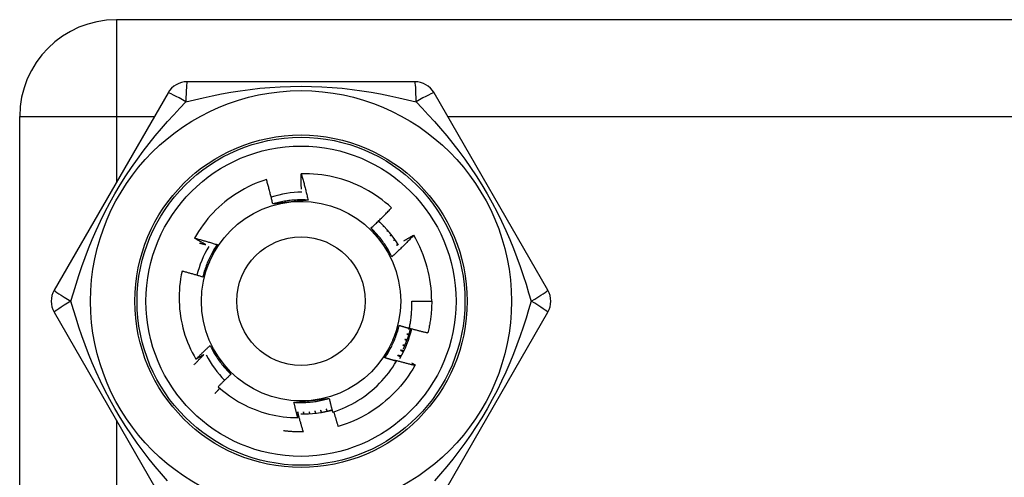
# Model space of a CAD drawing. Header units: inches. Extents: x 3.4 to 82.4, y 3.9 to 45.4.
# Tile 72 of 114: x 5.054 to 5.929, y 30.014 to 30.42. Entities that reach past the tile are written whole.
import ezdxf

# ---------------------------------------------------------------- set-up
doc = ezdxf.new("R2010")
doc.units = ezdxf.units.IN
doc.header["$MEASUREMENT"] = 0
doc.layers.add('Visible Edges(ANSI)', color=7, linetype='Continuous', lineweight=25)
doc.layers.add('Visible Tangent Edges(ANSI)', color=7, linetype='Continuous', lineweight=25)

msp = doc.modelspace()

# ---------------------------------------------------------------- linework, layer by layer
at = {"layer": 'Visible Edges(ANSI)'}
for p, q in [((6.71779, 30.42), (5.13979, 30.42)), ((5.40494, 30.36488), (5.20264, 30.36488)), ((5.18559, 30.35504), (5.08444, 30.17984)), ((5.52314, 30.17984), (5.42199, 30.35504)), ((5.05379, 28.756), (5.05379, 30.334)), ((5.37356, 30.24048), (5.37319, 30.2398)), ((5.37319, 30.2398), (5.3737, 30.24035)), ((5.3772, 30.2369), (5.37672, 30.23611)), ((5.37672, 30.23611), (5.37737, 30.23673)), ((5.38067, 30.23313), (5.38005, 30.23223)), ((5.38005, 30.23223), (5.38085, 30.23293)), ((5.40401, 30.22869), (5.40406, 30.22861)), ((5.40222, 30.17), (5.41993, 30.17)), ((5.08444, 30.16016), (5.18559, 29.98496)), ((5.42199, 29.98496), (5.52314, 30.16016)), ((5.30606, 30.05388), (5.30592, 30.05388))]:
    msp.add_line(p, q, dxfattribs=at)
at = {"layer": 'Visible Edges(ANSI)', "flags": 128}
for points in [[(5.27308, 30.27804), (5.26974, 30.27694), (5.26643, 30.27572), (5.26316, 30.2744), (5.25993, 30.27298), (5.25675, 30.27146), (5.25363, 30.26984), (5.25056, 30.26812), (5.24754, 30.26631), (5.24459, 30.26441), (5.2417, 30.26242), (5.23887, 30.26033), (5.23611, 30.25815), (5.23341, 30.25589), (5.23079, 30.25354), (5.22824, 30.25111), (5.22577, 30.24859), (5.22338, 30.246), (5.22108, 30.24334), (5.21886, 30.24061), (5.21674, 30.23781), (5.2147, 30.23494), (5.21276, 30.23201), (5.21092, 30.22903), (5.20916, 30.22598)], [(5.27871, 30.25641), (5.2785, 30.25731), (5.27829, 30.25822), (5.27808, 30.25913), (5.27786, 30.26004), (5.27764, 30.26094), (5.27742, 30.26185), (5.2772, 30.26275), (5.27698, 30.26366), (5.27675, 30.26456), (5.27652, 30.26547), (5.27629, 30.26637), (5.27606, 30.26727), (5.27582, 30.26817), (5.27558, 30.26907), (5.27534, 30.26997), (5.2751, 30.27087), (5.27485, 30.27177), (5.27461, 30.27267), (5.27436, 30.27357), (5.27411, 30.27446), (5.27385, 30.27536), (5.2736, 30.27625), (5.27334, 30.27715), (5.27308, 30.27804)], [(5.30411, 30.26958), (5.3041, 30.27015), (5.30409, 30.27072), (5.30408, 30.27128), (5.30406, 30.27185), (5.30405, 30.27242), (5.30405, 30.27299), (5.30404, 30.27355), (5.30403, 30.27412), (5.30402, 30.27469), (5.30402, 30.27525), (5.30401, 30.27582), (5.30401, 30.27639), (5.30401, 30.27696), (5.304, 30.27752), (5.304, 30.27809), (5.304, 30.27866), (5.304, 30.27923), (5.304, 30.27979), (5.30401, 30.28036), (5.30401, 30.28093), (5.30401, 30.2815), (5.30402, 30.28206), (5.30402, 30.28263), (5.30403, 30.2832)], [(5.38426, 30.253), (5.38152, 30.25544), (5.3787, 30.25779), (5.37582, 30.26004), (5.37287, 30.2622), (5.36985, 30.26426), (5.36677, 30.26623), (5.36363, 30.2681), (5.36042, 30.26987), (5.35716, 30.27153), (5.35385, 30.2731), (5.35049, 30.27455), (5.34707, 30.2759), (5.34362, 30.27714), (5.34013, 30.27827), (5.33662, 30.27928), (5.33307, 30.28018), (5.3295, 30.28097), (5.32591, 30.28163), (5.3223, 30.28219), (5.31867, 30.28263), (5.31502, 30.28295), (5.31136, 30.28315), (5.3077, 30.28323), (5.30403, 30.2832)], [(5.30403, 30.2832), (5.30431, 30.28223), (5.30458, 30.28126), (5.30486, 30.28029), (5.30513, 30.27932), (5.3054, 30.27835), (5.30566, 30.27737), (5.30593, 30.2764), (5.30619, 30.27543), (5.30645, 30.27445), (5.3067, 30.27348), (5.30696, 30.2725), (5.30721, 30.27153), (5.30746, 30.27055), (5.3077, 30.26957), (5.30795, 30.26859), (5.30819, 30.26761), (5.30843, 30.26663), (5.30866, 30.26565), (5.3089, 30.26467), (5.30913, 30.26369), (5.30936, 30.26271), (5.30958, 30.26172), (5.30981, 30.26074), (5.31003, 30.25976)], [(5.31003, 30.25976), (5.30871, 30.25984), (5.30739, 30.2599), (5.30607, 30.25994), (5.30476, 30.25997), (5.30344, 30.25997), (5.30212, 30.25995), (5.3008, 30.25992), (5.29948, 30.25986), (5.29816, 30.25979), (5.29685, 30.2597), (5.29553, 30.25959), (5.29422, 30.25945), (5.29291, 30.2593), (5.2916, 30.25913), (5.29029, 30.25895), (5.28899, 30.25874), (5.28769, 30.25851), (5.28639, 30.25827), (5.2851, 30.258), (5.28381, 30.25772), (5.28253, 30.25742), (5.28125, 30.2571), (5.27997, 30.25676), (5.27871, 30.25641)], [(5.29453, 30.2581), (5.29387, 30.25803), (5.2932, 30.25796), (5.29254, 30.25789), (5.29188, 30.25782), (5.29121, 30.25775), (5.29055, 30.25768), (5.28989, 30.25761), (5.28923, 30.25754), (5.28857, 30.25747), (5.28791, 30.2574), (5.28725, 30.25733), (5.28659, 30.25726), (5.28593, 30.25719), (5.28527, 30.25712), (5.28461, 30.25705), (5.28396, 30.25698), (5.2833, 30.25691), (5.28264, 30.25684), (5.28199, 30.25677), (5.28133, 30.25669), (5.28068, 30.25662), (5.28002, 30.25655), (5.27936, 30.25648), (5.27871, 30.25641)], [(5.31003, 30.25976), (5.30939, 30.25969), (5.30874, 30.25961), (5.3081, 30.25954), (5.30746, 30.25947), (5.30682, 30.2594), (5.30617, 30.25933), (5.30553, 30.25927), (5.30489, 30.2592), (5.30424, 30.25913), (5.3036, 30.25906), (5.30296, 30.25899), (5.30231, 30.25892), (5.30167, 30.25885), (5.30102, 30.25878), (5.30037, 30.25871), (5.29973, 30.25865), (5.29908, 30.25858), (5.29843, 30.25851), (5.29778, 30.25844), (5.29713, 30.25837), (5.29648, 30.2583), (5.29583, 30.25824), (5.29518, 30.25817), (5.29453, 30.2581)], [(5.36608, 30.23492), (5.36686, 30.23565), (5.36764, 30.23638), (5.36842, 30.23712), (5.3692, 30.23785), (5.36997, 30.23859), (5.37074, 30.23933), (5.37151, 30.24007), (5.37228, 30.24081), (5.37304, 30.24156), (5.37381, 30.24231), (5.37457, 30.24306), (5.37533, 30.24381), (5.37608, 30.24456), (5.37684, 30.24532), (5.37759, 30.24608), (5.37834, 30.24684), (5.37909, 30.2476), (5.37983, 30.24837), (5.38057, 30.24913), (5.38131, 30.2499), (5.38205, 30.25068), (5.38279, 30.25145), (5.38352, 30.25222), (5.38426, 30.253)], [(5.38464, 30.20948), (5.38405, 30.21066), (5.38345, 30.21183), (5.38282, 30.21299), (5.38218, 30.21415), (5.38153, 30.21529), (5.38085, 30.21643), (5.38016, 30.21755), (5.37946, 30.21867), (5.37874, 30.21977), (5.378, 30.22086), (5.37724, 30.22195), (5.37647, 30.22302), (5.37569, 30.22408), (5.37489, 30.22513), (5.37407, 30.22616), (5.37324, 30.22719), (5.37239, 30.2282), (5.37153, 30.2292), (5.37066, 30.23019), (5.36977, 30.23116), (5.36887, 30.23212), (5.36795, 30.23307), (5.36702, 30.23401), (5.36608, 30.23493)], [(5.37546, 30.22207), (5.37506, 30.22261), (5.37467, 30.22315), (5.37428, 30.22369), (5.37389, 30.22423), (5.37349, 30.22477), (5.3731, 30.22531), (5.37271, 30.22584), (5.37232, 30.22638), (5.37193, 30.22692), (5.37154, 30.22746), (5.37115, 30.22799), (5.37076, 30.22853), (5.37037, 30.22906), (5.36998, 30.2296), (5.36959, 30.23013), (5.3692, 30.23067), (5.36881, 30.2312), (5.36842, 30.23173), (5.36803, 30.23227), (5.36764, 30.2328), (5.36725, 30.23333), (5.36686, 30.23386), (5.36647, 30.23439), (5.36608, 30.23492)], [(5.20916, 30.22598), (5.21, 30.22576), (5.21084, 30.22554), (5.21168, 30.22533), (5.21252, 30.2251), (5.21336, 30.22488), (5.21419, 30.22465), (5.21503, 30.22443), (5.21587, 30.2242), (5.2167, 30.22397), (5.21754, 30.22373), (5.21837, 30.2235), (5.21921, 30.22326), (5.22004, 30.22302), (5.22087, 30.22278), (5.22171, 30.22254), (5.22254, 30.2223), (5.22337, 30.22205), (5.2242, 30.2218), (5.22503, 30.22155), (5.22586, 30.2213), (5.22669, 30.22105), (5.22752, 30.2208), (5.22835, 30.22054), (5.22918, 30.22028)], [(5.21916, 30.22025), (5.21874, 30.22049), (5.21832, 30.22072), (5.2179, 30.22095), (5.21748, 30.22119), (5.21706, 30.22142), (5.21664, 30.22166), (5.21623, 30.22189), (5.21581, 30.22213), (5.21539, 30.22236), (5.21497, 30.2226), (5.21456, 30.22284), (5.21414, 30.22308), (5.21372, 30.22332), (5.21331, 30.22356), (5.21289, 30.2238), (5.21248, 30.22404), (5.21206, 30.22428), (5.21165, 30.22452), (5.21123, 30.22476), (5.21082, 30.225), (5.2104, 30.22525), (5.20999, 30.22549), (5.20958, 30.22573), (5.20916, 30.22598)], [(5.38394, 30.22918), (5.3839, 30.22914), (5.38387, 30.2291), (5.38384, 30.22906), (5.38381, 30.22902), (5.38378, 30.22898), (5.38375, 30.22893), (5.38371, 30.22889), (5.38368, 30.22885), (5.38365, 30.22881), (5.38362, 30.22877), (5.38359, 30.22873), (5.38356, 30.22869), (5.38352, 30.22865), (5.38349, 30.2286), (5.38346, 30.22856), (5.38343, 30.22852), (5.3834, 30.22848), (5.38337, 30.22844), (5.38333, 30.2284), (5.3833, 30.22836), (5.38327, 30.22831), (5.38324, 30.22827), (5.38321, 30.22823), (5.38318, 30.22819)], [(5.38318, 30.22819), (5.38321, 30.22822), (5.38325, 30.22825), (5.38329, 30.22828), (5.38333, 30.22831), (5.38337, 30.22835), (5.38341, 30.22838), (5.38345, 30.22841), (5.38349, 30.22844), (5.38353, 30.22847), (5.38357, 30.2285), (5.38361, 30.22853), (5.38365, 30.22856), (5.38369, 30.22859), (5.38373, 30.22862), (5.38377, 30.22866), (5.38381, 30.22869), (5.38385, 30.22872), (5.38389, 30.22875), (5.38393, 30.22878), (5.38397, 30.22881), (5.38401, 30.22884), (5.38405, 30.22887), (5.38409, 30.2289), (5.38413, 30.22893)], [(5.40406, 30.22861), (5.40328, 30.22779), (5.40249, 30.22697), (5.40171, 30.22615), (5.40092, 30.22533), (5.40012, 30.22452), (5.39933, 30.2237), (5.39853, 30.22289), (5.39773, 30.22209), (5.39693, 30.22128), (5.39613, 30.22048), (5.39532, 30.21968), (5.39452, 30.21888), (5.39371, 30.21808), (5.39289, 30.21729), (5.39208, 30.2165), (5.39126, 30.21571), (5.39044, 30.21492), (5.38962, 30.21414), (5.38879, 30.21335), (5.38797, 30.21257), (5.38714, 30.2118), (5.38631, 30.21102), (5.38547, 30.21025), (5.38464, 30.20948)], [(5.387, 30.22506), (5.38696, 30.22502), (5.38692, 30.22497), (5.38689, 30.22493), (5.38685, 30.22488), (5.38681, 30.22484), (5.38677, 30.22479), (5.38673, 30.22475), (5.3867, 30.2247), (5.38666, 30.22466), (5.38662, 30.22461), (5.38658, 30.22457), (5.38654, 30.22453), (5.38651, 30.22448), (5.38647, 30.22444), (5.38643, 30.22439), (5.38639, 30.22435), (5.38635, 30.2243), (5.38632, 30.22426), (5.38628, 30.22421), (5.38624, 30.22417), (5.3862, 30.22412), (5.38616, 30.22408), (5.38613, 30.22404), (5.38609, 30.22399)], [(5.38609, 30.22399), (5.38613, 30.22402), (5.38618, 30.22406), (5.38623, 30.22409), (5.38627, 30.22412), (5.38632, 30.22415), (5.38637, 30.22419), (5.38641, 30.22422), (5.38646, 30.22425), (5.38651, 30.22428), (5.38655, 30.22432), (5.3866, 30.22435), (5.38665, 30.22438), (5.38669, 30.22441), (5.38674, 30.22445), (5.38678, 30.22448), (5.38683, 30.22451), (5.38688, 30.22454), (5.38692, 30.22458), (5.38697, 30.22461), (5.38702, 30.22464), (5.38706, 30.22467), (5.38711, 30.22471), (5.38716, 30.22474), (5.3872, 30.22477)], [(5.39531, 30.22365), (5.39567, 30.22386), (5.39603, 30.22407), (5.39639, 30.22429), (5.39675, 30.2245), (5.39711, 30.22472), (5.39747, 30.22493), (5.39783, 30.22514), (5.39819, 30.22535), (5.39856, 30.22557), (5.39892, 30.22578), (5.39928, 30.22599), (5.39964, 30.2262), (5.40001, 30.22641), (5.40037, 30.22662), (5.40073, 30.22683), (5.4011, 30.22704), (5.40146, 30.22724), (5.40182, 30.22745), (5.40219, 30.22766), (5.40255, 30.22787), (5.40292, 30.22807), (5.40328, 30.22828), (5.40365, 30.22849), (5.40401, 30.22869)], [(5.21366, 30.22163), (5.21389, 30.22158), (5.21412, 30.22152), (5.21435, 30.22147), (5.21458, 30.22141), (5.2148, 30.22135), (5.21503, 30.2213), (5.21526, 30.22124), (5.21549, 30.22118), (5.21572, 30.22113), (5.21595, 30.22107), (5.21618, 30.22101), (5.21641, 30.22095), (5.21664, 30.2209), (5.21687, 30.22084), (5.2171, 30.22078), (5.21733, 30.22072), (5.21756, 30.22066), (5.21778, 30.22061), (5.21801, 30.22055), (5.21824, 30.22049), (5.21847, 30.22043), (5.2187, 30.22037), (5.21893, 30.22031), (5.21916, 30.22025)], [(5.22918, 30.22028), (5.22845, 30.21918), (5.22774, 30.21807), (5.22704, 30.21695), (5.22636, 30.21582), (5.2257, 30.21468), (5.22505, 30.21353), (5.22442, 30.21237), (5.22381, 30.2112), (5.22322, 30.21002), (5.22264, 30.20884), (5.22208, 30.20764), (5.22154, 30.20644), (5.22101, 30.20523), (5.2205, 30.20401), (5.22001, 30.20279), (5.21954, 30.20155), (5.21909, 30.20032), (5.21865, 30.19907), (5.21823, 30.19782), (5.21783, 30.19656), (5.21745, 30.1953), (5.21709, 30.19403), (5.21674, 30.19276), (5.21642, 30.19148)], [(5.22918, 30.22028), (5.22892, 30.21969), (5.22866, 30.2191), (5.2284, 30.21851), (5.22814, 30.21792), (5.22788, 30.21732), (5.22762, 30.21673), (5.22736, 30.21614), (5.22709, 30.21555), (5.22683, 30.21496), (5.22657, 30.21436), (5.22631, 30.21377), (5.22604, 30.21318), (5.22578, 30.21259), (5.22552, 30.21199), (5.22525, 30.2114), (5.22499, 30.2108), (5.22473, 30.21021), (5.22446, 30.20961), (5.2242, 30.20902), (5.22393, 30.20842), (5.22366, 30.20783), (5.2234, 30.20723), (5.22313, 30.20663), (5.22287, 30.20603)], [(5.38464, 30.20948), (5.38426, 30.21), (5.38387, 30.21052), (5.38349, 30.21104), (5.38311, 30.21156), (5.38273, 30.21208), (5.38235, 30.2126), (5.38197, 30.21313), (5.38158, 30.21365), (5.3812, 30.21417), (5.38082, 30.21469), (5.38044, 30.21522), (5.38006, 30.21574), (5.37967, 30.21627), (5.37929, 30.21679), (5.37891, 30.21732), (5.37853, 30.21784), (5.37814, 30.21837), (5.37776, 30.2189), (5.37738, 30.21942), (5.37699, 30.21995), (5.37661, 30.22048), (5.37623, 30.22101), (5.37584, 30.22154), (5.37546, 30.22207)], [(5.38985, 30.22078), (5.3898, 30.22073), (5.38976, 30.22068), (5.38971, 30.22064), (5.38967, 30.22059), (5.38963, 30.22054), (5.38958, 30.22049), (5.38954, 30.22045), (5.38949, 30.2204), (5.38945, 30.22035), (5.3894, 30.22031), (5.38936, 30.22026), (5.38931, 30.22021), (5.38927, 30.22016), (5.38923, 30.22012), (5.38918, 30.22007), (5.38914, 30.22002), (5.38909, 30.21998), (5.38905, 30.21993), (5.389, 30.21988), (5.38896, 30.21984), (5.38891, 30.21979), (5.38887, 30.21974), (5.38882, 30.21969), (5.38878, 30.21965)], [(5.38878, 30.21965), (5.38883, 30.21968), (5.38889, 30.21971), (5.38894, 30.21975), (5.38899, 30.21978), (5.38905, 30.21981), (5.3891, 30.21985), (5.38915, 30.21988), (5.3892, 30.21991), (5.38926, 30.21995), (5.38931, 30.21998), (5.38936, 30.22001), (5.38942, 30.22005), (5.38947, 30.22008), (5.38952, 30.22011), (5.38958, 30.22015), (5.38963, 30.22018), (5.38968, 30.22021), (5.38974, 30.22024), (5.38979, 30.22028), (5.38984, 30.22031), (5.3899, 30.22034), (5.38995, 30.22038), (5.39, 30.22041), (5.39006, 30.22044)], [(5.22287, 30.20603), (5.22259, 30.20542), (5.22232, 30.20481), (5.22205, 30.2042), (5.22178, 30.20359), (5.22151, 30.20298), (5.22124, 30.20237), (5.22097, 30.20177), (5.2207, 30.20116), (5.22043, 30.20055), (5.22016, 30.19995), (5.21989, 30.19934), (5.21962, 30.19873), (5.21935, 30.19813), (5.21908, 30.19752), (5.21882, 30.19692), (5.21855, 30.19631), (5.21828, 30.19571), (5.21802, 30.19511), (5.21775, 30.1945), (5.21748, 30.1939), (5.21722, 30.19329), (5.21695, 30.19269), (5.21669, 30.19209), (5.21642, 30.19148)], [(5.19805, 30.19663), (5.19737, 30.19333), (5.1968, 30.19001), (5.19632, 30.18667), (5.19595, 30.18331), (5.19569, 30.17995), (5.19553, 30.17657), (5.19548, 30.17319), (5.19553, 30.1698), (5.19568, 30.16643), (5.19595, 30.16306), (5.19631, 30.1597), (5.19678, 30.15636), (5.19736, 30.15304), (5.19804, 30.14974), (5.19882, 30.14646), (5.1997, 30.14321), (5.20069, 30.13998), (5.20178, 30.13678), (5.20297, 30.13362), (5.20426, 30.13049), (5.20565, 30.1274), (5.20713, 30.12437), (5.20871, 30.12138), (5.21038, 30.11845)], [(5.21642, 30.19148), (5.21566, 30.19172), (5.2149, 30.19195), (5.21414, 30.19218), (5.21338, 30.19241), (5.21261, 30.19263), (5.21185, 30.19286), (5.21109, 30.19308), (5.21033, 30.19331), (5.20956, 30.19353), (5.2088, 30.19374), (5.20803, 30.19396), (5.20727, 30.19418), (5.2065, 30.19439), (5.20573, 30.1946), (5.20497, 30.19481), (5.2042, 30.19502), (5.20343, 30.19523), (5.20267, 30.19544), (5.2019, 30.19564), (5.20113, 30.19584), (5.20036, 30.19604), (5.19959, 30.19624), (5.19882, 30.19644), (5.19805, 30.19663)], [(5.40002, 30.14591), (5.40023, 30.1469), (5.40042, 30.14789), (5.40061, 30.14888), (5.40079, 30.14988), (5.40096, 30.15088), (5.40112, 30.15187), (5.40127, 30.15287), (5.40141, 30.15387), (5.40154, 30.15488), (5.40165, 30.15588), (5.40176, 30.15688), (5.40186, 30.15789), (5.40194, 30.1589), (5.40202, 30.1599), (5.40209, 30.16091), (5.40214, 30.16192), (5.40219, 30.16293), (5.40222, 30.16394), (5.40225, 30.16495), (5.40226, 30.16596), (5.40227, 30.16697), (5.40226, 30.16798), (5.40224, 30.16899), (5.40222, 30.17)], [(5.41993, 30.17), (5.41993, 30.16882), (5.41991, 30.16764), (5.41988, 30.16646), (5.41984, 30.16528), (5.41978, 30.1641), (5.41972, 30.16292), (5.41964, 30.16174), (5.41955, 30.16056), (5.41945, 30.15938), (5.41933, 30.15821), (5.41921, 30.15703), (5.41907, 30.15586), (5.41892, 30.15468), (5.41876, 30.15351), (5.41858, 30.15235), (5.4184, 30.15118), (5.4182, 30.15001), (5.41799, 30.14885), (5.41777, 30.14769), (5.41754, 30.14653), (5.41729, 30.14538), (5.41703, 30.14422), (5.41677, 30.14307), (5.41649, 30.14192)], [(5.3784, 30.11972), (5.37913, 30.12082), (5.37984, 30.12193), (5.38054, 30.12305), (5.38122, 30.12418), (5.38188, 30.12532), (5.38253, 30.12647), (5.38316, 30.12763), (5.38377, 30.1288), (5.38436, 30.12998), (5.38494, 30.13117), (5.3855, 30.13236), (5.38604, 30.13356), (5.38657, 30.13477), (5.38708, 30.13599), (5.38757, 30.13722), (5.38804, 30.13845), (5.38849, 30.13969), (5.38893, 30.14093), (5.38935, 30.14218), (5.38975, 30.14344), (5.39013, 30.1447), (5.39049, 30.14597), (5.39084, 30.14724), (5.39116, 30.14852)], [(5.38471, 30.13397), (5.38499, 30.13458), (5.38526, 30.13519), (5.38553, 30.1358), (5.3858, 30.13641), (5.38607, 30.13702), (5.38634, 30.13763), (5.38661, 30.13824), (5.38688, 30.13884), (5.38715, 30.13945), (5.38742, 30.14006), (5.38769, 30.14066), (5.38796, 30.14127), (5.38823, 30.14187), (5.3885, 30.14248), (5.38876, 30.14308), (5.38903, 30.14369), (5.3893, 30.14429), (5.38957, 30.1449), (5.38983, 30.1455), (5.3901, 30.14611), (5.39036, 30.14671), (5.39063, 30.14731), (5.39089, 30.14792), (5.39116, 30.14852)], [(5.39116, 30.14852), (5.39153, 30.14841), (5.3919, 30.14829), (5.39226, 30.14818), (5.39263, 30.14807), (5.393, 30.14796), (5.39337, 30.14785), (5.39374, 30.14773), (5.39411, 30.14762), (5.39447, 30.14751), (5.39484, 30.1474), (5.39521, 30.1473), (5.39558, 30.14719), (5.39595, 30.14708), (5.39632, 30.14697), (5.39669, 30.14686), (5.39706, 30.14675), (5.39743, 30.14665), (5.3978, 30.14654), (5.39817, 30.14643), (5.39854, 30.14633), (5.39891, 30.14622), (5.39928, 30.14612), (5.39965, 30.14601), (5.40002, 30.14591)], [(5.39489, 30.1278), (5.39522, 30.12853), (5.39554, 30.12925), (5.39586, 30.12998), (5.39618, 30.13071), (5.39649, 30.13145), (5.39679, 30.13218), (5.39708, 30.13292), (5.39738, 30.13366), (5.39766, 30.1344), (5.39794, 30.13515), (5.39821, 30.13589), (5.39848, 30.13664), (5.39874, 30.13739), (5.399, 30.13815), (5.39925, 30.1389), (5.39949, 30.13966), (5.39973, 30.14042), (5.39996, 30.14118), (5.40018, 30.14194), (5.4004, 30.14271), (5.40062, 30.14347), (5.40082, 30.14424), (5.40102, 30.14501), (5.40122, 30.14578)], [(5.4012, 30.1457), (5.40111, 30.1457), (5.40103, 30.14569), (5.40094, 30.14569), (5.40086, 30.14569), (5.40077, 30.14568), (5.40069, 30.14568), (5.4006, 30.14568), (5.40052, 30.14567), (5.40043, 30.14567), (5.40035, 30.14567), (5.40026, 30.14567), (5.40018, 30.14566), (5.40009, 30.14566), (5.4, 30.14566), (5.39992, 30.14565), (5.39983, 30.14565), (5.39975, 30.14565), (5.39966, 30.14565), (5.39958, 30.14564), (5.39949, 30.14564), (5.39941, 30.14564), (5.39932, 30.14563), (5.39924, 30.14563), (5.39915, 30.14563)], [(5.39915, 30.14563), (5.39923, 30.14561), (5.39931, 30.14559), (5.39939, 30.14557), (5.39947, 30.14556), (5.39955, 30.14554), (5.39963, 30.14552), (5.39971, 30.1455), (5.39979, 30.14548), (5.39987, 30.14547), (5.39995, 30.14545), (5.40003, 30.14543), (5.40011, 30.14541), (5.40019, 30.14539), (5.40027, 30.14538), (5.40035, 30.14536), (5.40043, 30.14534), (5.40051, 30.14532), (5.40059, 30.1453), (5.40067, 30.14529), (5.40075, 30.14527), (5.40083, 30.14525), (5.40091, 30.14523), (5.40099, 30.14521), (5.40107, 30.1452)], [(5.40006, 30.14611), (5.40074, 30.14592), (5.40142, 30.14573), (5.4021, 30.14554), (5.40278, 30.14536), (5.40346, 30.14517), (5.40415, 30.14499), (5.40483, 30.14481), (5.40551, 30.14463), (5.40619, 30.14445), (5.40688, 30.14427), (5.40756, 30.1441), (5.40825, 30.14392), (5.40893, 30.14375), (5.40962, 30.14358), (5.4103, 30.1434), (5.41099, 30.14323), (5.41167, 30.14307), (5.41236, 30.1429), (5.41305, 30.14273), (5.41373, 30.14257), (5.41442, 30.14241), (5.41511, 30.14224), (5.4158, 30.14208), (5.41649, 30.14192)], [(5.39611, 30.13587), (5.39619, 30.13585), (5.39627, 30.13582), (5.39634, 30.1358), (5.39642, 30.13577), (5.3965, 30.13574), (5.39658, 30.13572), (5.39666, 30.13569), (5.39673, 30.13566), (5.39681, 30.13564), (5.39689, 30.13561), (5.39697, 30.13559), (5.39704, 30.13556), (5.39712, 30.13553), (5.3972, 30.13551), (5.39728, 30.13548), (5.39735, 30.13545), (5.39743, 30.13543), (5.39751, 30.1354), (5.39759, 30.13538), (5.39766, 30.13535), (5.39774, 30.13532), (5.39782, 30.1353), (5.3979, 30.13527), (5.39798, 30.13524)], [(5.39815, 30.13573), (5.39807, 30.13574), (5.39798, 30.13574), (5.3979, 30.13575), (5.39781, 30.13576), (5.39773, 30.13576), (5.39764, 30.13577), (5.39756, 30.13577), (5.39747, 30.13578), (5.39739, 30.13578), (5.3973, 30.13579), (5.39722, 30.1358), (5.39713, 30.1358), (5.39705, 30.13581), (5.39696, 30.13581), (5.39688, 30.13582), (5.39679, 30.13583), (5.39671, 30.13583), (5.39662, 30.13584), (5.39654, 30.13584), (5.39645, 30.13585), (5.39637, 30.13586), (5.39628, 30.13586), (5.3962, 30.13587), (5.39611, 30.13587)], [(5.39776, 30.14071), (5.39784, 30.14069), (5.39792, 30.14067), (5.398, 30.14065), (5.39807, 30.14062), (5.39815, 30.1406), (5.39823, 30.14058), (5.39831, 30.14056), (5.39839, 30.14054), (5.39847, 30.14051), (5.39855, 30.14049), (5.39863, 30.14047), (5.39871, 30.14045), (5.39878, 30.14042), (5.39886, 30.1404), (5.39894, 30.14038), (5.39902, 30.14036), (5.3991, 30.14034), (5.39918, 30.14031), (5.39926, 30.14029), (5.39934, 30.14027), (5.39942, 30.14025), (5.39949, 30.14022), (5.39957, 30.1402), (5.39965, 30.14018)], [(5.39981, 30.14068), (5.39972, 30.14068), (5.39964, 30.14068), (5.39955, 30.14068), (5.39946, 30.14068), (5.39938, 30.14068), (5.39929, 30.14068), (5.39921, 30.14069), (5.39912, 30.14069), (5.39904, 30.14069), (5.39895, 30.14069), (5.39887, 30.14069), (5.39878, 30.14069), (5.3987, 30.14069), (5.39861, 30.1407), (5.39853, 30.1407), (5.39844, 30.1407), (5.39836, 30.1407), (5.39827, 30.1407), (5.39818, 30.1407), (5.3981, 30.1407), (5.39801, 30.14071), (5.39793, 30.14071), (5.39784, 30.14071), (5.39776, 30.14071)], [(5.21038, 30.11845), (5.21089, 30.11897), (5.21141, 30.11948), (5.21192, 30.11999), (5.21244, 30.1205), (5.21295, 30.12101), (5.21347, 30.12152), (5.21399, 30.12203), (5.21451, 30.12254), (5.21503, 30.12304), (5.21555, 30.12355), (5.21607, 30.12405), (5.21659, 30.12456), (5.21712, 30.12506), (5.21764, 30.12556), (5.21817, 30.12606), (5.21869, 30.12656), (5.21922, 30.12706), (5.21975, 30.12756), (5.22028, 30.12806), (5.22081, 30.12855), (5.22134, 30.12905), (5.22187, 30.12954), (5.22241, 30.13003), (5.22294, 30.13052)], [(5.22294, 30.13052), (5.22332, 30.13), (5.22371, 30.12948), (5.22409, 30.12896), (5.22447, 30.12844), (5.22485, 30.12792), (5.22523, 30.1274), (5.22562, 30.12688), (5.226, 30.12635), (5.22638, 30.12583), (5.22676, 30.12531), (5.22714, 30.12478), (5.22752, 30.12426), (5.22791, 30.12374), (5.22829, 30.12321), (5.22867, 30.12269), (5.22905, 30.12216), (5.22944, 30.12163), (5.22982, 30.12111), (5.2302, 30.12058), (5.23059, 30.12005), (5.23097, 30.11952), (5.23136, 30.11899), (5.23174, 30.11846), (5.23213, 30.11793)], [(5.22294, 30.13052), (5.22353, 30.12934), (5.22413, 30.12817), (5.22476, 30.12701), (5.2254, 30.12585), (5.22605, 30.12471), (5.22673, 30.12358), (5.22742, 30.12245), (5.22812, 30.12134), (5.22884, 30.12023), (5.22958, 30.11914), (5.23034, 30.11806), (5.23111, 30.11699), (5.23189, 30.11593), (5.23269, 30.11488), (5.23351, 30.11384), (5.23434, 30.11282), (5.23519, 30.1118), (5.23605, 30.1108), (5.23692, 30.10981), (5.23781, 30.10884), (5.23871, 30.10788), (5.23963, 30.10693), (5.24056, 30.106), (5.2415, 30.10507)], [(5.3784, 30.11972), (5.37866, 30.12031), (5.37892, 30.1209), (5.37918, 30.1215), (5.37944, 30.12209), (5.3797, 30.12268), (5.37996, 30.12327), (5.38022, 30.12386), (5.38049, 30.12445), (5.38075, 30.12505), (5.38101, 30.12564), (5.38127, 30.12623), (5.38154, 30.12682), (5.3818, 30.12742), (5.38206, 30.12801), (5.38233, 30.1286), (5.38259, 30.1292), (5.38286, 30.12979), (5.38312, 30.13039), (5.38338, 30.13098), (5.38365, 30.13158), (5.38392, 30.13218), (5.38418, 30.13277), (5.38445, 30.13337), (5.38471, 30.13397)], [(5.39208, 30.12649), (5.39219, 30.12643), (5.39231, 30.12638), (5.39243, 30.12633), (5.39255, 30.12627), (5.39267, 30.12622), (5.39278, 30.12616), (5.3929, 30.12611), (5.39302, 30.12606), (5.39314, 30.126), (5.39325, 30.12595), (5.39337, 30.12589), (5.39349, 30.12584), (5.39361, 30.12579), (5.39372, 30.12573), (5.39384, 30.12568), (5.39396, 30.12562), (5.39408, 30.12557), (5.39419, 30.12551), (5.39431, 30.12546), (5.39443, 30.12541), (5.39455, 30.12535), (5.39466, 30.1253), (5.39478, 30.12524), (5.3949, 30.12519)], [(5.39526, 30.12594), (5.39513, 30.12596), (5.395, 30.12598), (5.39486, 30.126), (5.39473, 30.12603), (5.3946, 30.12605), (5.39446, 30.12607), (5.39433, 30.12609), (5.3942, 30.12612), (5.39407, 30.12614), (5.39393, 30.12616), (5.3938, 30.12619), (5.39367, 30.12621), (5.39354, 30.12623), (5.3934, 30.12625), (5.39327, 30.12628), (5.39314, 30.1263), (5.393, 30.12632), (5.39287, 30.12635), (5.39274, 30.12637), (5.39261, 30.12639), (5.39247, 30.12642), (5.39234, 30.12644), (5.39221, 30.12646), (5.39208, 30.12649)], [(5.39422, 30.13113), (5.39429, 30.1311), (5.39437, 30.13107), (5.39444, 30.13104), (5.39452, 30.13101), (5.3946, 30.13098), (5.39467, 30.13095), (5.39475, 30.13092), (5.39483, 30.13089), (5.3949, 30.13086), (5.39498, 30.13083), (5.39505, 30.1308), (5.39513, 30.13077), (5.39521, 30.13074), (5.39528, 30.13071), (5.39536, 30.13068), (5.39544, 30.13065), (5.39551, 30.13061), (5.39559, 30.13058), (5.39566, 30.13055), (5.39574, 30.13052), (5.39582, 30.13049), (5.39589, 30.13046), (5.39597, 30.13043), (5.39604, 30.1304)], [(5.39625, 30.13088), (5.39616, 30.13089), (5.39608, 30.1309), (5.39599, 30.13091), (5.39591, 30.13092), (5.39582, 30.13093), (5.39574, 30.13094), (5.39566, 30.13095), (5.39557, 30.13096), (5.39549, 30.13097), (5.3954, 30.13098), (5.39532, 30.13099), (5.39523, 30.131), (5.39515, 30.13101), (5.39506, 30.13102), (5.39498, 30.13103), (5.39489, 30.13104), (5.39481, 30.13105), (5.39472, 30.13107), (5.39464, 30.13108), (5.39455, 30.13109), (5.39447, 30.1311), (5.39439, 30.13111), (5.3943, 30.13112), (5.39422, 30.13113)], [(5.2088, 30.11356), (5.20916, 30.11394), (5.20952, 30.11432), (5.20988, 30.1147), (5.21024, 30.11508), (5.2106, 30.11546), (5.21096, 30.11584), (5.21132, 30.11622), (5.21168, 30.11659), (5.21204, 30.11697), (5.21241, 30.11735), (5.21277, 30.11772), (5.21313, 30.1181), (5.2135, 30.11848), (5.21386, 30.11885), (5.21423, 30.11923), (5.2146, 30.1196), (5.21496, 30.11997), (5.21533, 30.12035), (5.2157, 30.12072), (5.21606, 30.12109), (5.21643, 30.12147), (5.2168, 30.12184), (5.21717, 30.12221), (5.21754, 30.12258)], [(5.21754, 30.12258), (5.21724, 30.1224), (5.21695, 30.12223), (5.21665, 30.12205), (5.21635, 30.12188), (5.21606, 30.12171), (5.21576, 30.12153), (5.21546, 30.12136), (5.21516, 30.12119), (5.21487, 30.12101), (5.21457, 30.12084), (5.21427, 30.12067), (5.21397, 30.1205), (5.21367, 30.12032), (5.21337, 30.12015), (5.21308, 30.11998), (5.21278, 30.11981), (5.21248, 30.11964), (5.21218, 30.11947), (5.21188, 30.1193), (5.21158, 30.11913), (5.21128, 30.11896), (5.21098, 30.11879), (5.21068, 30.11862), (5.21038, 30.11845)], [(5.23213, 30.11793), (5.23252, 30.11739), (5.23291, 30.11685), (5.2333, 30.11631), (5.2337, 30.11577), (5.23409, 30.11523), (5.23448, 30.1147), (5.23487, 30.11416), (5.23526, 30.11362), (5.23565, 30.11308), (5.23604, 30.11255), (5.23643, 30.11201), (5.23682, 30.11148), (5.23721, 30.11094), (5.2376, 30.11041), (5.23799, 30.10987), (5.23838, 30.10934), (5.23877, 30.1088), (5.23916, 30.10827), (5.23955, 30.10774), (5.23994, 30.1072), (5.24033, 30.10667), (5.24072, 30.10614), (5.24111, 30.10561), (5.2415, 30.10508)], [(5.3886, 30.11667), (5.38818, 30.1168), (5.38775, 30.11692), (5.38732, 30.11704), (5.3869, 30.11716), (5.38647, 30.11729), (5.38605, 30.11741), (5.38562, 30.11753), (5.3852, 30.11766), (5.38477, 30.11778), (5.38434, 30.11791), (5.38392, 30.11804), (5.38349, 30.11816), (5.38307, 30.11829), (5.38264, 30.11842), (5.38222, 30.11855), (5.38179, 30.11868), (5.38137, 30.1188), (5.38095, 30.11893), (5.38052, 30.11906), (5.3801, 30.1192), (5.37967, 30.11933), (5.37925, 30.11946), (5.37883, 30.11959), (5.3784, 30.11972)], [(5.38709, 30.11757), (5.38715, 30.11753), (5.38722, 30.11749), (5.38728, 30.11746), (5.38734, 30.11742), (5.38741, 30.11738), (5.38747, 30.11735), (5.38753, 30.11731), (5.38759, 30.11727), (5.38766, 30.11723), (5.38772, 30.1172), (5.38778, 30.11716), (5.38785, 30.11712), (5.38791, 30.11709), (5.38797, 30.11705), (5.38804, 30.11701), (5.3881, 30.11697), (5.38816, 30.11694), (5.38823, 30.1169), (5.38829, 30.11686), (5.38835, 30.11682), (5.38842, 30.11679), (5.38848, 30.11675), (5.38854, 30.11671), (5.3886, 30.11667)], [(5.40493, 30.1129), (5.40418, 30.11308), (5.40343, 30.11326), (5.40269, 30.11344), (5.40194, 30.11362), (5.4012, 30.11381), (5.40045, 30.11399), (5.39971, 30.11418), (5.39896, 30.11437), (5.39822, 30.11455), (5.39747, 30.11475), (5.39673, 30.11494), (5.39598, 30.11513), (5.39524, 30.11533), (5.3945, 30.11552), (5.39376, 30.11572), (5.39301, 30.11592), (5.39227, 30.11612), (5.39153, 30.11632), (5.39079, 30.11653), (5.39005, 30.11673), (5.38931, 30.11694), (5.38857, 30.11715), (5.38783, 30.11736), (5.38709, 30.11757)], [(5.3897, 30.12196), (5.38981, 30.1219), (5.38993, 30.12184), (5.39004, 30.12178), (5.39016, 30.12172), (5.39027, 30.12166), (5.39039, 30.1216), (5.3905, 30.12154), (5.39062, 30.12148), (5.39073, 30.12142), (5.39085, 30.12136), (5.39096, 30.1213), (5.39108, 30.12124), (5.39119, 30.12118), (5.39131, 30.12112), (5.39142, 30.12106), (5.39154, 30.121), (5.39165, 30.12094), (5.39177, 30.12088), (5.39188, 30.12082), (5.392, 30.12076), (5.39211, 30.1207), (5.39223, 30.12064), (5.39234, 30.12058), (5.39246, 30.12052)], [(5.39286, 30.12125), (5.39273, 30.12128), (5.3926, 30.1213), (5.39246, 30.12133), (5.39233, 30.12136), (5.3922, 30.12139), (5.39207, 30.12142), (5.39194, 30.12145), (5.39181, 30.12148), (5.39167, 30.12151), (5.39154, 30.12154), (5.39141, 30.12157), (5.39128, 30.1216), (5.39115, 30.12163), (5.39101, 30.12166), (5.39088, 30.12169), (5.39075, 30.12172), (5.39062, 30.12175), (5.39049, 30.12178), (5.39036, 30.12181), (5.39022, 30.12184), (5.39009, 30.12187), (5.38996, 30.1219), (5.38983, 30.12193), (5.3897, 30.12196)], [(5.33186, 30.07144), (5.3348, 30.07243), (5.33771, 30.0735), (5.34058, 30.07466), (5.34342, 30.07591), (5.34621, 30.07724), (5.34896, 30.07865), (5.35166, 30.08014), (5.35432, 30.08172), (5.35693, 30.08337), (5.35948, 30.08511), (5.36198, 30.08692), (5.36443, 30.08881), (5.36682, 30.09077), (5.36915, 30.09281), (5.37142, 30.09492), (5.37362, 30.09709), (5.37576, 30.09934), (5.37782, 30.10164), (5.37981, 30.10401), (5.38172, 30.10643), (5.38356, 30.10891), (5.38532, 30.11145), (5.387, 30.11403), (5.3886, 30.11667)], [(5.40493, 30.1129), (5.40305, 30.10969), (5.40106, 30.10655), (5.39898, 30.10346), (5.3968, 30.10045), (5.39453, 30.0975), (5.39216, 30.09464), (5.3897, 30.09184), (5.38715, 30.08913), (5.38452, 30.0865), (5.3818, 30.08396), (5.37901, 30.08151), (5.37614, 30.07914), (5.37319, 30.07687), (5.37017, 30.0747), (5.36708, 30.07262), (5.36393, 30.07064), (5.36072, 30.06877), (5.35745, 30.067), (5.35412, 30.06533), (5.35075, 30.06377), (5.34732, 30.06233), (5.34385, 30.06099), (5.34034, 30.05976), (5.33679, 30.05865)], [(5.40214, 30.1152), (5.40227, 30.11513), (5.4024, 30.11505), (5.40253, 30.11498), (5.40266, 30.11491), (5.40279, 30.11483), (5.40291, 30.11476), (5.40304, 30.11469), (5.40317, 30.11461), (5.4033, 30.11454), (5.40343, 30.11446), (5.40356, 30.11439), (5.40369, 30.11432), (5.40381, 30.11424), (5.40394, 30.11417), (5.40407, 30.1141), (5.4042, 30.11402), (5.40433, 30.11395), (5.40445, 30.11387), (5.40458, 30.1138), (5.40471, 30.11373), (5.40484, 30.11365), (5.40497, 30.11358), (5.40509, 30.1135), (5.40522, 30.11343)], [(5.40522, 30.11343), (5.40521, 30.11341), (5.4052, 30.11339), (5.40519, 30.11336), (5.40517, 30.11334), (5.40516, 30.11332), (5.40515, 30.1133), (5.40514, 30.11328), (5.40512, 30.11325), (5.40511, 30.11323), (5.4051, 30.11321), (5.40509, 30.11319), (5.40508, 30.11317), (5.40506, 30.11314), (5.40505, 30.11312), (5.40504, 30.1131), (5.40503, 30.11308), (5.40501, 30.11306), (5.405, 30.11303), (5.40499, 30.11301), (5.40498, 30.11299), (5.40496, 30.11297), (5.40495, 30.11295), (5.40494, 30.11292), (5.40493, 30.1129)], [(5.2415, 30.10508), (5.24102, 30.10463), (5.24054, 30.10418), (5.24006, 30.10373), (5.23958, 30.10328), (5.2391, 30.10283), (5.23862, 30.10237), (5.23814, 30.10192), (5.23767, 30.10147), (5.23719, 30.10101), (5.23672, 30.10056), (5.23624, 30.1001), (5.23577, 30.09964), (5.2353, 30.09918), (5.23482, 30.09872), (5.23435, 30.09826), (5.23388, 30.0978), (5.23341, 30.09734), (5.23295, 30.09688), (5.23248, 30.09642), (5.23201, 30.09595), (5.23155, 30.09549), (5.23108, 30.09502), (5.23062, 30.09455), (5.23015, 30.09409)], [(5.23168, 30.09272), (5.23149, 30.09252), (5.2313, 30.09232), (5.23111, 30.09213), (5.23092, 30.09193), (5.23074, 30.09173), (5.23055, 30.09153), (5.23036, 30.09133), (5.23017, 30.09113), (5.22998, 30.09093), (5.2298, 30.09073), (5.22961, 30.09053), (5.22942, 30.09033), (5.22924, 30.09013), (5.22905, 30.08993), (5.22886, 30.08973), (5.22868, 30.08953), (5.22849, 30.08933), (5.2283, 30.08913), (5.22812, 30.08893), (5.22793, 30.08873), (5.22775, 30.08853), (5.22756, 30.08832), (5.22737, 30.08812), (5.22719, 30.08792)], [(5.23015, 30.09409), (5.23258, 30.09194), (5.23506, 30.08987), (5.23761, 30.08788), (5.24021, 30.08597), (5.24287, 30.08413), (5.24559, 30.08239), (5.24836, 30.08072), (5.25118, 30.07914), (5.25405, 30.07765), (5.25696, 30.07624), (5.25993, 30.07493), (5.26293, 30.07371), (5.26597, 30.07258), (5.26903, 30.07154), (5.27213, 30.07061), (5.27525, 30.06977), (5.27839, 30.06903), (5.28156, 30.06838), (5.28474, 30.06784), (5.28794, 30.06739), (5.29115, 30.06704), (5.29438, 30.0668), (5.29761, 30.06665), (5.30086, 30.06661)], [(5.29755, 30.08025), (5.29887, 30.08016), (5.30019, 30.0801), (5.30151, 30.08006), (5.30283, 30.08004), (5.30414, 30.08003), (5.30546, 30.08005), (5.30678, 30.08008), (5.3081, 30.08014), (5.30942, 30.08021), (5.31073, 30.08031), (5.31205, 30.08042), (5.31336, 30.08055), (5.31467, 30.0807), (5.31598, 30.08087), (5.31729, 30.08106), (5.31859, 30.08126), (5.31989, 30.08149), (5.32119, 30.08173), (5.32248, 30.082), (5.32377, 30.08228), (5.32505, 30.08258), (5.32633, 30.0829), (5.32761, 30.08324), (5.32888, 30.0836)], [(5.31305, 30.0819), (5.31371, 30.08197), (5.31438, 30.08204), (5.31504, 30.08211), (5.31571, 30.08218), (5.31637, 30.08225), (5.31703, 30.08232), (5.31769, 30.08239), (5.31835, 30.08246), (5.31901, 30.08253), (5.31967, 30.0826), (5.32033, 30.08267), (5.32099, 30.08274), (5.32165, 30.08281), (5.32231, 30.08288), (5.32297, 30.08295), (5.32362, 30.08302), (5.32428, 30.08309), (5.32494, 30.08317), (5.32559, 30.08324), (5.32625, 30.08331), (5.32691, 30.08338), (5.32756, 30.08345), (5.32822, 30.08352), (5.32887, 30.0836)], [(5.32887, 30.0836), (5.32899, 30.08309), (5.3291, 30.08258), (5.32922, 30.08207), (5.32934, 30.08156), (5.32946, 30.08106), (5.32958, 30.08055), (5.3297, 30.08004), (5.32982, 30.07953), (5.32995, 30.07903), (5.33007, 30.07852), (5.33019, 30.07801), (5.33032, 30.07751), (5.33044, 30.077), (5.33057, 30.07649), (5.33069, 30.07599), (5.33082, 30.07548), (5.33095, 30.07498), (5.33108, 30.07447), (5.33121, 30.07397), (5.33134, 30.07346), (5.33147, 30.07296), (5.3316, 30.07245), (5.33173, 30.07195), (5.33186, 30.07144)], [(5.29755, 30.08025), (5.2982, 30.08032), (5.29884, 30.08039), (5.29948, 30.08046), (5.30012, 30.08053), (5.30076, 30.0806), (5.30141, 30.08067), (5.30205, 30.08074), (5.30269, 30.08081), (5.30334, 30.08088), (5.30398, 30.08094), (5.30463, 30.08101), (5.30527, 30.08108), (5.30592, 30.08115), (5.30656, 30.08122), (5.30721, 30.08129), (5.30785, 30.08136), (5.3085, 30.08143), (5.30915, 30.08149), (5.3098, 30.08156), (5.31045, 30.08163), (5.3111, 30.0817), (5.31175, 30.08177), (5.3124, 30.08184), (5.31305, 30.0819)], [(5.30086, 30.06661), (5.30071, 30.06717), (5.30056, 30.06774), (5.30042, 30.0683), (5.30027, 30.06887), (5.30013, 30.06944), (5.29999, 30.07), (5.29984, 30.07057), (5.2997, 30.07114), (5.29956, 30.07171), (5.29942, 30.07227), (5.29928, 30.07284), (5.29914, 30.07341), (5.29901, 30.07398), (5.29887, 30.07455), (5.29874, 30.07512), (5.2986, 30.07569), (5.29847, 30.07625), (5.29833, 30.07682), (5.2982, 30.07739), (5.29807, 30.07796), (5.29794, 30.07853), (5.29781, 30.0791), (5.29768, 30.07968), (5.29755, 30.08025)], [(5.32624, 30.07417), (5.32626, 30.07409), (5.32628, 30.07401), (5.3263, 30.07393), (5.32632, 30.07385), (5.32634, 30.07377), (5.32637, 30.07369), (5.32639, 30.07361), (5.32641, 30.07353), (5.32643, 30.07346), (5.32645, 30.07338), (5.32647, 30.0733), (5.32649, 30.07322), (5.32651, 30.07314), (5.32653, 30.07306), (5.32655, 30.07298), (5.32657, 30.0729), (5.3266, 30.07282), (5.32662, 30.07274), (5.32664, 30.07266), (5.32666, 30.07258), (5.32668, 30.0725), (5.3267, 30.07242), (5.32672, 30.07235), (5.32674, 30.07227)], [(5.32725, 30.07239), (5.32721, 30.07246), (5.32716, 30.07253), (5.32712, 30.07261), (5.32708, 30.07268), (5.32704, 30.07276), (5.32699, 30.07283), (5.32695, 30.07291), (5.32691, 30.07298), (5.32687, 30.07305), (5.32683, 30.07313), (5.32678, 30.0732), (5.32674, 30.07328), (5.3267, 30.07335), (5.32666, 30.07343), (5.32662, 30.0735), (5.32657, 30.07357), (5.32653, 30.07365), (5.32649, 30.07372), (5.32645, 30.0738), (5.32641, 30.07387), (5.32636, 30.07395), (5.32632, 30.07402), (5.32628, 30.07409), (5.32624, 30.07417)], [(5.30088, 30.07162), (5.30088, 30.07141), (5.30088, 30.0712), (5.30088, 30.07099), (5.30088, 30.07078), (5.30088, 30.07057), (5.30088, 30.07036), (5.30088, 30.07016), (5.30088, 30.06995), (5.30088, 30.06974), (5.30088, 30.06953), (5.30088, 30.06932), (5.30088, 30.06911), (5.30088, 30.0689), (5.30088, 30.06869), (5.30087, 30.06848), (5.30087, 30.06828), (5.30087, 30.06807), (5.30087, 30.06786), (5.30087, 30.06765), (5.30087, 30.06744), (5.30086, 30.06723), (5.30086, 30.06702), (5.30086, 30.06681), (5.30086, 30.06661)], [(5.30592, 30.05388), (5.30569, 30.05461), (5.30546, 30.05535), (5.30524, 30.05608), (5.30502, 30.05682), (5.3048, 30.05755), (5.30458, 30.05829), (5.30436, 30.05903), (5.30415, 30.05976), (5.30393, 30.0605), (5.30372, 30.06124), (5.30351, 30.06198), (5.3033, 30.06272), (5.30309, 30.06345), (5.30288, 30.06419), (5.30267, 30.06493), (5.30247, 30.06568), (5.30227, 30.06642), (5.30206, 30.06716), (5.30186, 30.0679), (5.30167, 30.06864), (5.30147, 30.06939), (5.30127, 30.07013), (5.30108, 30.07087), (5.30088, 30.07162)], [(5.30599, 30.0716), (5.306, 30.07153), (5.306, 30.07147), (5.306, 30.0714), (5.30601, 30.07134), (5.30601, 30.07127), (5.30601, 30.0712), (5.30602, 30.07114), (5.30602, 30.07107), (5.30602, 30.07101), (5.30603, 30.07094), (5.30603, 30.07087), (5.30604, 30.07081), (5.30604, 30.07074), (5.30604, 30.07068), (5.30605, 30.07061), (5.30605, 30.07055), (5.30605, 30.07048), (5.30606, 30.07041), (5.30606, 30.07035), (5.30606, 30.07028), (5.30606, 30.07022), (5.30607, 30.07015), (5.30607, 30.07009), (5.30607, 30.07002)], [(5.3065, 30.07002), (5.30647, 30.07008), (5.30645, 30.07015), (5.30643, 30.07022), (5.30641, 30.07028), (5.30639, 30.07035), (5.30637, 30.07041), (5.30635, 30.07048), (5.30633, 30.07054), (5.30631, 30.07061), (5.30629, 30.07068), (5.30626, 30.07074), (5.30624, 30.07081), (5.30622, 30.07087), (5.3062, 30.07094), (5.30618, 30.07101), (5.30616, 30.07107), (5.30614, 30.07114), (5.30612, 30.0712), (5.3061, 30.07127), (5.30608, 30.07134), (5.30606, 30.0714), (5.30604, 30.07147), (5.30601, 30.07153), (5.30599, 30.0716)], [(5.3111, 30.07185), (5.31111, 30.07177), (5.31111, 30.0717), (5.31112, 30.07163), (5.31113, 30.07156), (5.31114, 30.07149), (5.31114, 30.07142), (5.31115, 30.07135), (5.31116, 30.07128), (5.31117, 30.0712), (5.31117, 30.07113), (5.31118, 30.07106), (5.31119, 30.07099), (5.31119, 30.07092), (5.3112, 30.07085), (5.31121, 30.07078), (5.31122, 30.07071), (5.31122, 30.07063), (5.31123, 30.07056), (5.31124, 30.07049), (5.31125, 30.07042), (5.31125, 30.07035), (5.31126, 30.07028), (5.31127, 30.07021), (5.31127, 30.07013)], [(5.31173, 30.07016), (5.31171, 30.07023), (5.31168, 30.0703), (5.31165, 30.07037), (5.31163, 30.07044), (5.3116, 30.07051), (5.31157, 30.07058), (5.31155, 30.07065), (5.31152, 30.07072), (5.31149, 30.07079), (5.31147, 30.07086), (5.31144, 30.07093), (5.31141, 30.071), (5.31139, 30.07107), (5.31136, 30.07114), (5.31134, 30.07121), (5.31131, 30.07128), (5.31128, 30.07135), (5.31126, 30.07142), (5.31123, 30.07149), (5.3112, 30.07156), (5.31118, 30.07163), (5.31115, 30.0717), (5.31112, 30.07178), (5.3111, 30.07185)], [(5.31618, 30.07236), (5.3162, 30.07228), (5.31621, 30.0722), (5.31622, 30.07213), (5.31623, 30.07205), (5.31624, 30.07198), (5.31626, 30.0719), (5.31627, 30.07182), (5.31628, 30.07175), (5.31629, 30.07167), (5.3163, 30.07159), (5.31632, 30.07152), (5.31633, 30.07144), (5.31634, 30.07137), (5.31635, 30.07129), (5.31636, 30.07121), (5.31637, 30.07114), (5.31639, 30.07106), (5.3164, 30.07098), (5.31641, 30.07091), (5.31642, 30.07083), (5.31643, 30.07075), (5.31645, 30.07068), (5.31646, 30.0706), (5.31647, 30.07053)], [(5.31696, 30.07058), (5.31693, 30.07065), (5.31689, 30.07073), (5.31686, 30.0708), (5.31683, 30.07087), (5.3168, 30.07095), (5.31676, 30.07102), (5.31673, 30.0711), (5.3167, 30.07117), (5.31667, 30.07124), (5.31664, 30.07132), (5.3166, 30.07139), (5.31657, 30.07147), (5.31654, 30.07154), (5.31651, 30.07162), (5.31647, 30.07169), (5.31644, 30.07176), (5.31641, 30.07184), (5.31638, 30.07191), (5.31634, 30.07199), (5.31631, 30.07206), (5.31628, 30.07213), (5.31625, 30.07221), (5.31622, 30.07228), (5.31618, 30.07236)], [(5.32102, 30.0711), (5.32145, 30.07117), (5.32188, 30.07125), (5.32232, 30.07133), (5.32275, 30.07141), (5.32318, 30.0715), (5.32362, 30.07158), (5.32405, 30.07167), (5.32448, 30.07176), (5.32491, 30.07186), (5.32535, 30.07195), (5.32578, 30.07204), (5.32621, 30.07214), (5.32664, 30.07224), (5.32707, 30.07234), (5.3275, 30.07245), (5.32792, 30.07255), (5.32835, 30.07266), (5.32878, 30.07277), (5.32921, 30.07288), (5.32963, 30.07299), (5.33006, 30.07311), (5.33049, 30.07322), (5.33091, 30.07334), (5.33134, 30.07346)], [(5.32123, 30.07313), (5.32125, 30.07305), (5.32127, 30.07297), (5.32129, 30.07289), (5.3213, 30.07281), (5.32132, 30.07273), (5.32134, 30.07265), (5.32135, 30.07257), (5.32137, 30.07249), (5.32139, 30.07241), (5.3214, 30.07233), (5.32142, 30.07225), (5.32144, 30.07217), (5.32145, 30.07209), (5.32147, 30.07201), (5.32149, 30.07193), (5.3215, 30.07185), (5.32152, 30.07177), (5.32154, 30.07169), (5.32155, 30.07161), (5.32157, 30.07153), (5.32159, 30.07145), (5.3216, 30.07137), (5.32162, 30.07129), (5.32164, 30.07121)], [(5.32215, 30.0713), (5.32211, 30.07138), (5.32207, 30.07145), (5.32203, 30.07153), (5.322, 30.07161), (5.32196, 30.07168), (5.32192, 30.07176), (5.32188, 30.07183), (5.32184, 30.07191), (5.32181, 30.07199), (5.32177, 30.07206), (5.32173, 30.07214), (5.32169, 30.07222), (5.32165, 30.07229), (5.32161, 30.07237), (5.32158, 30.07244), (5.32154, 30.07252), (5.3215, 30.0726), (5.32146, 30.07267), (5.32142, 30.07275), (5.32139, 30.07283), (5.32135, 30.0729), (5.32131, 30.07298), (5.32127, 30.07306), (5.32123, 30.07313)], [(5.33291, 30.07178), (5.33306, 30.07123), (5.33321, 30.07068), (5.33336, 30.07013), (5.33352, 30.06958), (5.33367, 30.06903), (5.33383, 30.06848), (5.33399, 30.06794), (5.33415, 30.06739), (5.3343, 30.06684), (5.33446, 30.06629), (5.33462, 30.06574), (5.33479, 30.0652), (5.33495, 30.06465), (5.33511, 30.0641), (5.33527, 30.06356), (5.33544, 30.06301), (5.3356, 30.06246), (5.33577, 30.06192), (5.33594, 30.06137), (5.33611, 30.06083), (5.33628, 30.06028), (5.33644, 30.05973), (5.33662, 30.05919), (5.33679, 30.05865)], [(5.30592, 30.05388), (5.30518, 30.05387), (5.30445, 30.05386), (5.30372, 30.05386), (5.30298, 30.05386), (5.30225, 30.05387), (5.30152, 30.05388), (5.30078, 30.0539), (5.30005, 30.05392), (5.29932, 30.05395), (5.29859, 30.05398), (5.29785, 30.05401), (5.29712, 30.05405), (5.29639, 30.0541), (5.29566, 30.05414), (5.29493, 30.0542), (5.2942, 30.05426), (5.29347, 30.05432), (5.29274, 30.05439), (5.29201, 30.05446), (5.29128, 30.05454), (5.29055, 30.05462), (5.28982, 30.0547), (5.28909, 30.05479), (5.28837, 30.05489)]]:
    msp.add_lwpolyline(points, dxfattribs=at)
at = {"layer": 'Visible Edges(ANSI)'}
for radius in [0.18701, 0.1378, 0.08858]:
    msp.add_circle((5.30379, 30.17), radius, dxfattribs=at)
for centre, radius, start, end in [((5.13979, 30.334), 0.086, 90, 180), ((5.20264, 30.3452), 0.01969, 90, 150), ((5.40494, 30.3452), 0.01969, 30, 90), ((5.30649, 30.16844), 0.09843, 91.13353, 107.26297), ((5.30649, 30.16844), 0.09843, 31.41705, 47.70405), ((5.30379, 30.17), 0.11614, 0, 30.30708), ((5.30649, 30.16844), 0.09843, 149.42191, 165.51982), ((5.10149, 30.17), 0.01969, 150, 210), ((5.50609, 30.17), 0.01969, 330, 30), ((5.30649, 30.16844), 0.09843, 329.99126, 346.5282), ((5.30649, 30.16844), 0.09843, 207.98804, 224.2123), ((5.30649, 30.16844), 0.09843, 268.27409, 284.65964)]:
    msp.add_arc(centre, radius, start, end, dxfattribs=at)
at = {"layer": 'Visible Tangent Edges(ANSI)'}
for p, q in [((5.13979, 30.42), (5.13979, 30.334)), ((5.05379, 30.334), (5.13979, 30.334)), ((5.13979, 30.334), (5.17345, 30.334)), ((5.13979, 30.334), (5.13979, 30.27571)), ((5.43414, 30.334), (6.22634, 30.334)), ((5.13979, 30.06429), (5.13979, 29.24745))]:
    msp.add_line(p, q, dxfattribs=at)
at = {"layer": 'Visible Tangent Edges(ANSI)', "flags": 128}
for points in [[(5.20154, 30.3471), (5.20916, 30.34896), (5.21696, 30.35076), (5.22494, 30.35247), (5.23309, 30.35407), (5.2414, 30.35556), (5.24986, 30.35689), (5.25849, 30.35807), (5.26727, 30.35907), (5.27621, 30.35987), (5.28532, 30.36046), (5.29454, 30.36082), (5.30383, 30.36095), (5.31312, 30.36082), (5.32234, 30.36046), (5.33144, 30.35987), (5.3404, 30.35906), (5.34917, 30.35806), (5.35778, 30.35689), (5.36623, 30.35555), (5.37451, 30.35407), (5.38263, 30.35247), (5.39061, 30.35076), (5.39841, 30.34896), (5.40604, 30.3471)], [(5.09929, 30.17), (5.10149, 30.17753), (5.10384, 30.18518), (5.10634, 30.19294), (5.10903, 30.20081), (5.1119, 30.20874), (5.11497, 30.21674), (5.11826, 30.2248), (5.12179, 30.2329), (5.12557, 30.24105), (5.1296, 30.24922), (5.1339, 30.25738), (5.13844, 30.26549), (5.1432, 30.27349), (5.14813, 30.2813), (5.15318, 30.28887), (5.15835, 30.29621), (5.1636, 30.30331), (5.16893, 30.31018), (5.17431, 30.31683), (5.17974, 30.32328), (5.18519, 30.32952), (5.19066, 30.33557), (5.19612, 30.34143), (5.20154, 30.3471)], [(5.40604, 30.3471), (5.41146, 30.34143), (5.41691, 30.33558), (5.42238, 30.32952), (5.42785, 30.32327), (5.43329, 30.31681), (5.43868, 30.31015), (5.44401, 30.30327), (5.44927, 30.29616), (5.45444, 30.28882), (5.4595, 30.28123), (5.46442, 30.27343), (5.46917, 30.26544), (5.47371, 30.25733), (5.47801, 30.24917), (5.48204, 30.24099), (5.48582, 30.23283), (5.48935, 30.22473), (5.49263, 30.21668), (5.4957, 30.2087), (5.49856, 30.20079), (5.50123, 30.19295), (5.50374, 30.1852), (5.50608, 30.17754), (5.50829, 30.17)], [(5.1852, 30.01048), (5.17973, 30.01674), (5.17429, 30.02319), (5.1689, 30.02985), (5.16357, 30.03673), (5.15831, 30.04384), (5.15314, 30.05118), (5.14808, 30.05877), (5.14316, 30.06658), (5.13841, 30.07456), (5.13387, 30.08267), (5.12957, 30.09084), (5.12554, 30.09902), (5.12176, 30.10717), (5.11823, 30.11527), (5.11495, 30.12332), (5.11188, 30.1313), (5.10902, 30.13921), (5.10635, 30.14705), (5.10384, 30.15481), (5.1015, 30.16246), (5.09929, 30.17)], [(5.50829, 30.17), (5.50609, 30.16247), (5.50374, 30.15482), (5.50124, 30.14706), (5.49855, 30.1392), (5.49568, 30.13126), (5.49261, 30.12326), (5.48932, 30.11521), (5.48579, 30.1071), (5.48201, 30.09895), (5.47798, 30.09078), (5.47368, 30.08262), (5.46914, 30.07451), (5.46438, 30.06651), (5.45945, 30.0587), (5.4544, 30.05113), (5.44924, 30.04379), (5.44398, 30.03669), (5.43866, 30.02982), (5.43327, 30.02317), (5.42784, 30.01673), (5.42239, 30.01049)]]:
    msp.add_lwpolyline(points, dxfattribs=at)
at = {"layer": 'Visible Tangent Edges(ANSI)'}
for radius in [0.14764, 0.14567, 0.05709]:
    msp.add_circle((5.30379, 30.17), radius, dxfattribs=at)
for centre, major_axis, start_param, end_param in [((5.20264, 30.3452), (0, 0.01969), 0, 1.474012), ((5.40494, 30.3452), (0, 0.01969), 4.809173, 6.283185), ((5.20264, 30.3452), (-0.01705, 0.00984), 4.809173, 6.283185), ((5.40494, 30.3452), (0.01705, 0.00984), 0, 1.474012), ((5.10149, 30.17), (-0.01705, 0.00984), 0, 1.474012), ((5.50609, 30.17), (0.01705, 0.00984), 4.809173, 6.283185), ((5.10149, 30.17), (-0.01705, -0.00984), 4.809173, 6.283185), ((5.50609, 30.17), (0.01705, -0.00984), 0, 1.474012)]:
    msp.add_ellipse(centre, major_axis=major_axis, ratio=0.056054, start_param=start_param, end_param=end_param, dxfattribs=at)

doc.saveas('drawing.dxf')
